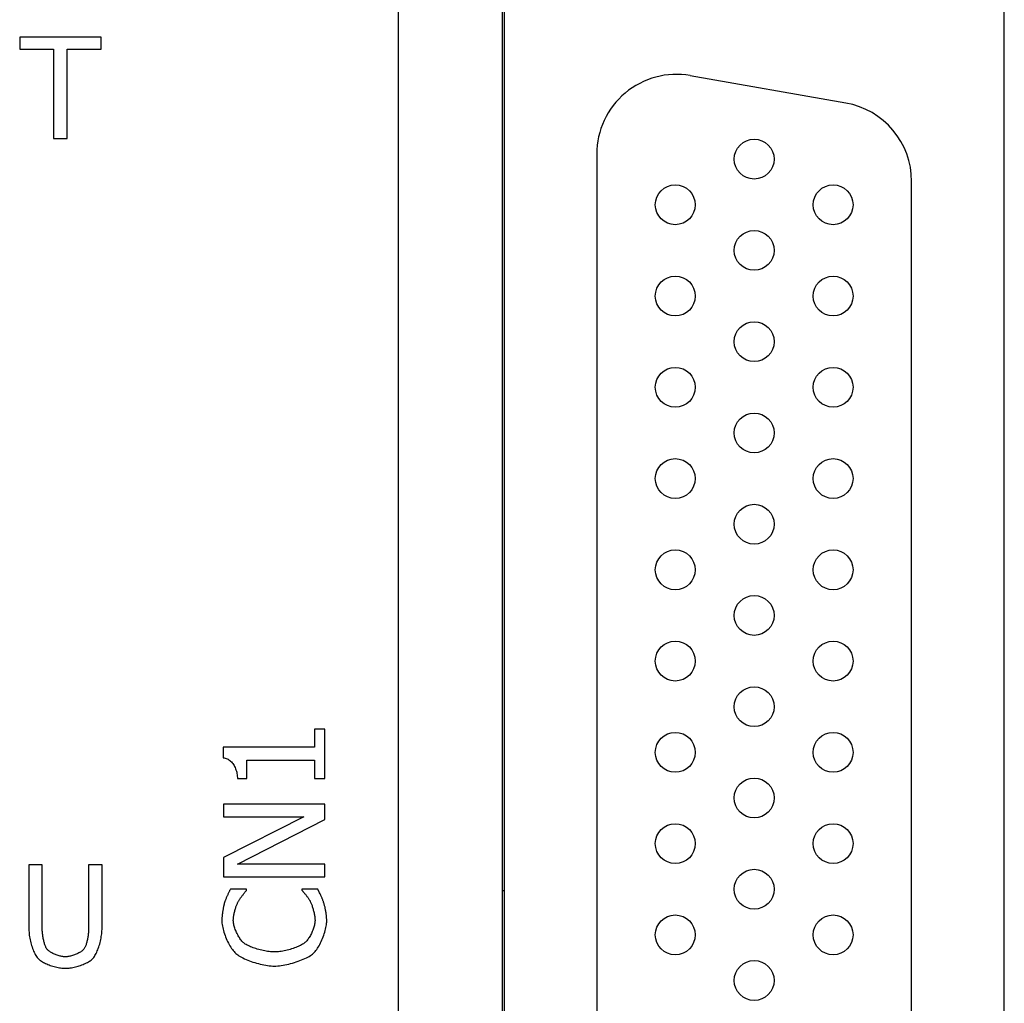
# Model space of a CAD drawing. Header units: millimetres. Extents: x 163 to 2699, y 224 to 730.
# Tile 135 of 168: x 2417 to 2441, y 423 to 448. Entities that reach past the tile are written whole.
import ezdxf

# ---------------------------------------------------------------- set-up
doc = ezdxf.new("R2010")
doc.units = ezdxf.units.MM
doc.layers.add('02___PRT_ALL_AXES', color=7, linetype='Continuous')

msp = doc.modelspace()

# ---------------------------------------------------------------- linework, layer by layer
at = {"color": 7, "linetype": 'Continuous'}
for p, q in [((2426.178, 400.503), (2426.178, 505.153)), ((2428.828, 453.484), (2428.828, 401.822)), ((2428.778, 453.173), (2428.778, 402.133)), ((2441.378, 402.133), (2441.378, 453.173)), ((2418.718, 447.353), (2416.676, 447.353)), ((2416.676, 447.353), (2416.676, 447.053)), ((2418.718, 447.053), (2418.718, 447.353)), ((2416.676, 447.053), (2417.528, 447.053)), ((2417.528, 447.053), (2417.528, 444.813)), ((2417.866, 447.053), (2418.718, 447.053)), ((2417.866, 444.813), (2417.866, 447.053)), ((2433.501, 446.389), (2437.401, 445.702)), ((2417.528, 444.813), (2417.866, 444.813)), ((2431.153, 444.42), (2431.153, 410.887)), ((2439.053, 411.575), (2439.053, 443.732)), ((2424.333, 429.987), (2424.074, 429.987)), ((2424.074, 429.987), (2424.074, 429.536)), ((2424.333, 428.748), (2424.333, 429.987)), ((2424.074, 429.536), (2421.785, 429.536)), ((2421.785, 429.536), (2421.785, 429.273)), ((2421.785, 429.273), (2421.81, 429.269)), ((2421.81, 429.269), (2421.835, 429.264)), ((2421.835, 429.264), (2421.859, 429.256)), ((2421.859, 429.256), (2421.883, 429.246)), ((2421.883, 429.246), (2421.905, 429.234)), ((2421.905, 429.234), (2421.927, 429.221)), ((2421.927, 429.221), (2421.948, 429.205)), ((2421.948, 429.205), (2421.968, 429.187)), ((2421.968, 429.187), (2421.987, 429.168)), ((2421.987, 429.168), (2422.006, 429.148)), ((2422.006, 429.148), (2422.023, 429.126)), ((2422.023, 429.126), (2422.039, 429.102)), ((2422.039, 429.102), (2422.054, 429.077)), ((2422.054, 429.077), (2422.068, 429.051)), ((2422.372, 429.209), (2424.074, 429.209)), ((2422.372, 428.748), (2422.372, 429.209)), ((2424.074, 429.209), (2424.074, 428.748)), ((2422.068, 429.051), (2422.081, 429.024)), ((2422.081, 429.024), (2422.093, 428.996)), ((2422.093, 428.996), (2422.103, 428.968)), ((2422.103, 428.968), (2422.113, 428.938)), ((2422.113, 428.938), (2422.12, 428.907)), ((2422.12, 428.907), (2422.127, 428.876)), ((2422.127, 428.876), (2422.132, 428.845)), ((2422.132, 428.845), (2422.136, 428.813)), ((2422.136, 428.813), (2422.138, 428.78)), ((2422.138, 428.78), (2422.139, 428.748)), ((2422.139, 428.748), (2422.372, 428.748)), ((2424.074, 428.748), (2424.333, 428.748)), ((2424.333, 428.106), (2421.793, 428.106)), ((2421.793, 428.106), (2421.793, 427.791)), ((2424.333, 427.727), (2424.333, 428.106)), ((2421.793, 427.791), (2423.804, 427.791)), ((2423.804, 427.791), (2421.793, 426.768)), ((2422.143, 426.603), (2424.333, 427.727)), ((2421.793, 426.768), (2421.793, 426.288)), ((2417.242, 426.583), (2416.905, 426.583)), ((2416.905, 426.583), (2416.905, 424.998)), ((2417.242, 424.998), (2417.242, 426.583)), ((2418.743, 426.583), (2418.405, 426.583)), ((2418.405, 426.583), (2418.405, 424.99)), ((2418.743, 424.998), (2418.743, 426.583)), ((2424.333, 426.603), (2422.143, 426.603)), ((2424.333, 426.288), (2424.333, 426.603)), ((2421.793, 426.288), (2424.333, 426.288)), ((2421.909, 425.866), (2421.902, 425.851)), ((2421.916, 425.882), (2421.909, 425.866)), ((2421.923, 425.896), (2421.916, 425.882)), ((2421.93, 425.911), (2421.923, 425.896)), ((2421.937, 425.925), (2421.93, 425.911)), ((2421.944, 425.938), (2421.937, 425.925)), ((2421.95, 425.95), (2421.944, 425.938)), ((2421.956, 425.962), (2421.95, 425.95)), ((2421.962, 425.973), (2421.956, 425.962)), ((2422.369, 425.973), (2421.962, 425.973)), ((2422.299, 425.863), (2422.309, 425.875)), ((2422.309, 425.875), (2422.318, 425.886)), ((2422.318, 425.886), (2422.327, 425.897)), ((2422.327, 425.897), (2422.335, 425.907)), ((2422.335, 425.907), (2422.343, 425.917)), ((2422.343, 425.917), (2422.351, 425.925)), ((2422.351, 425.925), (2422.358, 425.933)), ((2422.358, 425.933), (2422.364, 425.94)), ((2422.364, 425.94), (2422.369, 425.946)), ((2422.369, 425.946), (2422.369, 425.973)), ((2424.16, 425.973), (2423.757, 425.973)), ((2423.757, 425.973), (2423.757, 425.948)), ((2423.757, 425.948), (2423.762, 425.943)), ((2423.762, 425.943), (2423.768, 425.937)), ((2423.768, 425.937), (2423.775, 425.929)), ((2423.775, 425.929), (2423.782, 425.921)), ((2423.782, 425.921), (2423.789, 425.912)), ((2423.789, 425.912), (2423.798, 425.903)), ((2423.798, 425.903), (2423.806, 425.893)), ((2423.806, 425.893), (2423.815, 425.882)), ((2423.815, 425.882), (2423.824, 425.87)), ((2423.824, 425.87), (2423.834, 425.859)), ((2424.165, 425.962), (2424.16, 425.973)), ((2424.201, 425.886), (2424.165, 425.962)), ((2424.214, 425.857), (2424.201, 425.886)), ((2428.828, 425.933), (2428.778, 425.933)), ((2421.81, 425.623), (2421.806, 425.609)), ((2421.814, 425.636), (2421.81, 425.623)), ((2421.817, 425.646), (2421.814, 425.636)), ((2421.821, 425.658), (2421.817, 425.646)), ((2421.826, 425.67), (2421.821, 425.658)), ((2421.831, 425.683), (2421.826, 425.67)), ((2421.836, 425.697), (2421.831, 425.683)), ((2421.842, 425.711), (2421.836, 425.697)), ((2421.848, 425.726), (2421.842, 425.711)), ((2421.854, 425.741), (2421.848, 425.726)), ((2421.86, 425.756), (2421.854, 425.741)), ((2421.867, 425.772), (2421.86, 425.756)), ((2421.874, 425.788), (2421.867, 425.772)), ((2421.881, 425.804), (2421.874, 425.788)), ((2421.888, 425.82), (2421.881, 425.804)), ((2421.895, 425.835), (2421.888, 425.82)), ((2421.902, 425.851), (2421.895, 425.835)), ((2422.13, 425.602), (2422.137, 425.618)), ((2422.137, 425.618), (2422.144, 425.634)), ((2422.144, 425.634), (2422.151, 425.648)), ((2422.151, 425.648), (2422.157, 425.66)), ((2422.157, 425.66), (2422.165, 425.673)), ((2422.165, 425.673), (2422.172, 425.686)), ((2422.172, 425.686), (2422.181, 425.7)), ((2422.181, 425.7), (2422.19, 425.713)), ((2422.19, 425.713), (2422.199, 425.727)), ((2422.199, 425.727), (2422.208, 425.741)), ((2422.208, 425.741), (2422.218, 425.755)), ((2422.218, 425.755), (2422.228, 425.769)), ((2422.228, 425.769), (2422.238, 425.783)), ((2422.238, 425.783), (2422.248, 425.797)), ((2422.248, 425.797), (2422.259, 425.811)), ((2422.259, 425.811), (2422.269, 425.824)), ((2422.269, 425.824), (2422.279, 425.837)), ((2422.279, 425.837), (2422.289, 425.85)), ((2422.289, 425.85), (2422.299, 425.863)), ((2423.834, 425.859), (2423.843, 425.846)), ((2423.843, 425.846), (2423.853, 425.834)), ((2423.853, 425.834), (2423.863, 425.821)), ((2423.863, 425.821), (2423.873, 425.808)), ((2423.873, 425.808), (2423.883, 425.795)), ((2423.883, 425.795), (2423.893, 425.781)), ((2423.893, 425.781), (2423.902, 425.768)), ((2423.902, 425.768), (2423.912, 425.755)), ((2423.912, 425.755), (2423.921, 425.741)), ((2423.921, 425.741), (2423.93, 425.728)), ((2423.93, 425.728), (2423.938, 425.715)), ((2423.938, 425.715), (2423.946, 425.703)), ((2423.946, 425.703), (2423.954, 425.691)), ((2423.954, 425.691), (2423.961, 425.679)), ((2423.961, 425.679), (2423.967, 425.666)), ((2423.967, 425.666), (2423.974, 425.652)), ((2423.974, 425.652), (2423.981, 425.636)), ((2423.981, 425.636), (2423.988, 425.619)), ((2423.988, 425.619), (2423.996, 425.601)), ((2424.221, 425.842), (2424.214, 425.857)), ((2424.228, 425.827), (2424.221, 425.842)), ((2424.235, 425.812), (2424.228, 425.827)), ((2424.241, 425.797), (2424.235, 425.812)), ((2424.248, 425.782), (2424.241, 425.797)), ((2424.255, 425.766), (2424.248, 425.782)), ((2424.261, 425.751), (2424.255, 425.766)), ((2424.267, 425.736), (2424.261, 425.751)), ((2424.273, 425.721), (2424.267, 425.736)), ((2424.279, 425.706), (2424.273, 425.721)), ((2424.285, 425.691), (2424.279, 425.706)), ((2424.29, 425.677), (2424.285, 425.691)), ((2424.295, 425.663), (2424.29, 425.677)), ((2424.3, 425.649), (2424.295, 425.663)), ((2424.309, 425.621), (2424.3, 425.649)), ((2424.314, 425.606), (2424.309, 425.621)), ((2421.764, 425.382), (2421.761, 425.361)), ((2421.767, 425.404), (2421.764, 425.382)), ((2421.77, 425.425), (2421.767, 425.404)), ((2421.773, 425.446), (2421.77, 425.425)), ((2421.777, 425.466), (2421.773, 425.446)), ((2421.78, 425.486), (2421.777, 425.466)), ((2421.784, 425.506), (2421.78, 425.486)), ((2421.788, 425.525), (2421.784, 425.506)), ((2421.791, 425.544), (2421.788, 425.525)), ((2421.795, 425.562), (2421.791, 425.544)), ((2421.799, 425.579), (2421.795, 425.562)), ((2421.803, 425.594), (2421.799, 425.579)), ((2421.806, 425.609), (2421.803, 425.594)), ((2422.056, 425.354), (2422.06, 425.376)), ((2422.06, 425.376), (2422.065, 425.399)), ((2422.065, 425.399), (2422.071, 425.421)), ((2422.071, 425.421), (2422.077, 425.443)), ((2422.077, 425.443), (2422.083, 425.465)), ((2422.083, 425.465), (2422.089, 425.486)), ((2422.089, 425.486), (2422.095, 425.507)), ((2422.095, 425.507), (2422.102, 425.528)), ((2422.102, 425.528), (2422.109, 425.547)), ((2422.109, 425.547), (2422.116, 425.566)), ((2422.116, 425.566), (2422.123, 425.585)), ((2422.123, 425.585), (2422.13, 425.602)), ((2423.996, 425.601), (2424.003, 425.582)), ((2424.003, 425.582), (2424.01, 425.562)), ((2424.01, 425.562), (2424.017, 425.541)), ((2424.017, 425.541), (2424.024, 425.519)), ((2424.024, 425.519), (2424.031, 425.497)), ((2424.031, 425.497), (2424.037, 425.474)), ((2424.037, 425.474), (2424.043, 425.451)), ((2424.043, 425.451), (2424.049, 425.428)), ((2424.049, 425.428), (2424.055, 425.405)), ((2424.055, 425.405), (2424.06, 425.381)), ((2424.06, 425.381), (2424.065, 425.358)), ((2424.318, 425.59), (2424.314, 425.606)), ((2424.323, 425.574), (2424.318, 425.59)), ((2424.327, 425.557), (2424.323, 425.574)), ((2424.332, 425.539), (2424.327, 425.557)), ((2424.336, 425.521), (2424.332, 425.539)), ((2424.34, 425.503), (2424.336, 425.521)), ((2424.344, 425.484), (2424.34, 425.503)), ((2424.348, 425.464), (2424.344, 425.484)), ((2424.352, 425.445), (2424.348, 425.464)), ((2424.355, 425.425), (2424.352, 425.445)), ((2424.359, 425.404), (2424.355, 425.425)), ((2424.362, 425.384), (2424.359, 425.404)), ((2424.365, 425.364), (2424.362, 425.384)), ((2421.749, 425.241), (2421.748, 425.223)), ((2421.748, 425.223), (2421.748, 425.205)), ((2421.748, 425.205), (2421.748, 425.189)), ((2421.748, 425.189), (2421.749, 425.156)), ((2421.751, 425.26), (2421.749, 425.241)), ((2421.749, 425.156), (2421.751, 425.122)), ((2421.752, 425.279), (2421.751, 425.26)), ((2421.754, 425.299), (2421.752, 425.279)), ((2421.756, 425.32), (2421.754, 425.299)), ((2421.758, 425.34), (2421.756, 425.32)), ((2421.761, 425.361), (2421.758, 425.34)), ((2422.036, 425.206), (2422.037, 425.225)), ((2422.036, 425.187), (2422.036, 425.206)), ((2422.037, 425.166), (2422.036, 425.187)), ((2422.037, 425.225), (2422.039, 425.246)), ((2422.039, 425.144), (2422.037, 425.166)), ((2422.039, 425.246), (2422.041, 425.267)), ((2422.042, 425.121), (2422.039, 425.144)), ((2422.041, 425.267), (2422.044, 425.288)), ((2422.044, 425.288), (2422.047, 425.31)), ((2422.047, 425.31), (2422.051, 425.332)), ((2422.051, 425.332), (2422.056, 425.354)), ((2424.065, 425.358), (2424.07, 425.335)), ((2424.07, 425.335), (2424.074, 425.312)), ((2424.074, 425.312), (2424.078, 425.289)), ((2424.078, 425.289), (2424.081, 425.267)), ((2424.084, 425.144), (2424.08, 425.121)), ((2424.081, 425.267), (2424.083, 425.246)), ((2424.083, 425.246), (2424.085, 425.225)), ((2424.085, 425.166), (2424.084, 425.144)), ((2424.085, 425.225), (2424.086, 425.206)), ((2424.086, 425.187), (2424.085, 425.166)), ((2424.086, 425.206), (2424.086, 425.187)), ((2424.367, 425.343), (2424.365, 425.364)), ((2424.37, 425.323), (2424.367, 425.343)), ((2424.372, 425.302), (2424.37, 425.323)), ((2424.374, 425.282), (2424.372, 425.302)), ((2424.375, 425.261), (2424.374, 425.282)), ((2424.377, 425.241), (2424.375, 425.261)), ((2424.375, 425.118), (2424.378, 425.151)), ((2424.378, 425.222), (2424.377, 425.241)), ((2424.378, 425.202), (2424.378, 425.222)), ((2424.378, 425.183), (2424.378, 425.202)), ((2424.378, 425.151), (2424.378, 425.183)), ((2416.905, 424.998), (2416.905, 424.964)), ((2416.905, 424.964), (2416.907, 424.929)), ((2416.907, 424.929), (2416.91, 424.893)), ((2416.91, 424.893), (2416.914, 424.856)), ((2417.243, 424.976), (2417.242, 424.998)), ((2417.243, 424.953), (2417.243, 424.976)), ((2417.244, 424.93), (2417.243, 424.953)), ((2417.246, 424.906), (2417.244, 424.93)), ((2417.248, 424.882), (2417.246, 424.906)), ((2417.25, 424.857), (2417.248, 424.882)), ((2418.4, 424.877), (2418.397, 424.853)), ((2418.402, 424.9), (2418.4, 424.877)), ((2418.403, 424.923), (2418.402, 424.9)), ((2418.404, 424.946), (2418.403, 424.923)), ((2418.405, 424.969), (2418.404, 424.946)), ((2418.405, 424.99), (2418.405, 424.969)), ((2418.734, 424.858), (2418.738, 424.894)), ((2418.738, 424.894), (2418.741, 424.93)), ((2418.741, 424.93), (2418.743, 424.965)), ((2418.743, 424.965), (2418.743, 424.998)), ((2421.751, 425.122), (2421.756, 425.086)), ((2421.756, 425.086), (2421.762, 425.049)), ((2421.762, 425.049), (2421.769, 425.011)), ((2421.769, 425.011), (2421.778, 424.973)), ((2421.778, 424.973), (2421.789, 424.934)), ((2421.789, 424.934), (2421.801, 424.894)), ((2421.801, 424.894), (2421.813, 424.855)), ((2422.046, 425.096), (2422.042, 425.121)), ((2422.052, 425.071), (2422.046, 425.096)), ((2422.059, 425.046), (2422.052, 425.071)), ((2422.067, 425.02), (2422.059, 425.046)), ((2422.075, 424.993), (2422.067, 425.02)), ((2422.085, 424.966), (2422.075, 424.993)), ((2422.096, 424.94), (2422.085, 424.966)), ((2422.107, 424.913), (2422.096, 424.94)), ((2422.119, 424.886), (2422.107, 424.913)), ((2422.132, 424.859), (2422.119, 424.886)), ((2424.007, 424.89), (2423.994, 424.864)), ((2424.018, 424.916), (2424.007, 424.89)), ((2424.029, 424.943), (2424.018, 424.916)), ((2424.039, 424.969), (2424.029, 424.943)), ((2424.048, 424.996), (2424.039, 424.969)), ((2424.057, 425.022), (2424.048, 424.996)), ((2424.064, 425.048), (2424.057, 425.022)), ((2424.071, 425.073), (2424.064, 425.048)), ((2424.076, 425.098), (2424.071, 425.073)), ((2424.08, 425.121), (2424.076, 425.098)), ((2424.317, 424.856), (2424.329, 424.895)), ((2424.329, 424.895), (2424.34, 424.934)), ((2424.34, 424.934), (2424.35, 424.972)), ((2424.35, 424.972), (2424.358, 425.01)), ((2424.358, 425.01), (2424.365, 425.047)), ((2424.365, 425.047), (2424.371, 425.083)), ((2424.371, 425.083), (2424.375, 425.118)), ((2416.914, 424.856), (2416.918, 424.819)), ((2416.918, 424.819), (2416.924, 424.781)), ((2416.924, 424.781), (2416.931, 424.744)), ((2416.931, 424.744), (2416.938, 424.706)), ((2416.938, 424.706), (2416.946, 424.669)), ((2416.946, 424.669), (2416.956, 424.632)), ((2416.956, 424.632), (2416.965, 424.595)), ((2417.253, 424.833), (2417.25, 424.857)), ((2417.256, 424.808), (2417.253, 424.833)), ((2417.26, 424.784), (2417.256, 424.808)), ((2417.264, 424.76), (2417.26, 424.784)), ((2417.268, 424.736), (2417.264, 424.76)), ((2417.273, 424.712), (2417.268, 424.736)), ((2417.278, 424.689), (2417.273, 424.712)), ((2417.283, 424.666), (2417.278, 424.689)), ((2417.289, 424.644), (2417.283, 424.666)), ((2417.295, 424.622), (2417.289, 424.644)), ((2418.359, 424.643), (2418.353, 424.622)), ((2418.364, 424.665), (2418.359, 424.643)), ((2418.37, 424.687), (2418.364, 424.665)), ((2418.375, 424.71), (2418.37, 424.687)), ((2418.379, 424.734), (2418.375, 424.71)), ((2418.384, 424.757), (2418.379, 424.734)), ((2418.388, 424.781), (2418.384, 424.757)), ((2418.391, 424.805), (2418.388, 424.781)), ((2418.394, 424.829), (2418.391, 424.805)), ((2418.397, 424.853), (2418.394, 424.829)), ((2418.683, 424.597), (2418.693, 424.634)), ((2418.693, 424.634), (2418.702, 424.671)), ((2418.702, 424.671), (2418.71, 424.709)), ((2418.71, 424.709), (2418.718, 424.746)), ((2418.718, 424.746), (2418.724, 424.784)), ((2418.724, 424.784), (2418.73, 424.821)), ((2418.73, 424.821), (2418.734, 424.858)), ((2421.813, 424.855), (2421.828, 424.815)), ((2421.828, 424.815), (2421.843, 424.776)), ((2421.843, 424.776), (2421.859, 424.737)), ((2421.859, 424.737), (2421.876, 424.698)), ((2421.876, 424.698), (2421.893, 424.661)), ((2421.893, 424.661), (2421.912, 424.624)), ((2422.145, 424.833), (2422.132, 424.859)), ((2422.159, 424.808), (2422.145, 424.833)), ((2422.173, 424.783), (2422.159, 424.808)), ((2422.188, 424.759), (2422.173, 424.783)), ((2422.203, 424.736), (2422.188, 424.759)), ((2422.218, 424.714), (2422.203, 424.736)), ((2422.234, 424.693), (2422.218, 424.714)), ((2422.25, 424.674), (2422.234, 424.693)), ((2422.265, 424.656), (2422.25, 424.674)), ((2422.281, 424.64), (2422.265, 424.656)), ((2422.297, 424.625), (2422.281, 424.64)), ((2423.833, 424.633), (2423.815, 424.619)), ((2423.849, 424.647), (2423.833, 424.633)), ((2423.864, 424.664), (2423.849, 424.647)), ((2423.88, 424.681), (2423.864, 424.664)), ((2423.895, 424.7), (2423.88, 424.681)), ((2423.91, 424.721), (2423.895, 424.7)), ((2423.925, 424.742), (2423.91, 424.721)), ((2423.94, 424.765), (2423.925, 424.742)), ((2423.954, 424.789), (2423.94, 424.765)), ((2423.968, 424.813), (2423.954, 424.789)), ((2423.982, 424.838), (2423.968, 424.813)), ((2423.994, 424.864), (2423.982, 424.838)), ((2424.224, 424.626), (2424.241, 424.663)), ((2424.241, 424.663), (2424.258, 424.7)), ((2424.258, 424.7), (2424.274, 424.739)), ((2424.274, 424.739), (2424.289, 424.777)), ((2424.289, 424.777), (2424.304, 424.817)), ((2424.304, 424.817), (2424.317, 424.856)), ((2416.965, 424.595), (2416.976, 424.559)), ((2416.976, 424.559), (2416.987, 424.524)), ((2416.987, 424.524), (2416.999, 424.489)), ((2416.999, 424.489), (2417.012, 424.456)), ((2417.012, 424.456), (2417.025, 424.423)), ((2417.025, 424.423), (2417.039, 424.392)), ((2417.039, 424.392), (2417.053, 424.363)), ((2417.301, 424.602), (2417.295, 424.622)), ((2417.308, 424.582), (2417.301, 424.602)), ((2417.314, 424.563), (2417.308, 424.582)), ((2417.321, 424.545), (2417.314, 424.563)), ((2417.328, 424.528), (2417.321, 424.545)), ((2417.336, 424.513), (2417.328, 424.528)), ((2417.344, 424.499), (2417.336, 424.513)), ((2417.351, 424.486), (2417.344, 424.499)), ((2417.361, 424.473), (2417.351, 424.486)), ((2417.372, 424.46), (2417.361, 424.473)), ((2417.384, 424.447), (2417.372, 424.46)), ((2417.398, 424.435), (2417.384, 424.447)), ((2417.414, 424.422), (2417.398, 424.435)), ((2417.43, 424.41), (2417.414, 424.422)), ((2417.448, 424.398), (2417.43, 424.41)), ((2417.466, 424.386), (2417.448, 424.398)), ((2417.486, 424.375), (2417.466, 424.386)), ((2418.179, 424.386), (2418.158, 424.375)), ((2418.198, 424.398), (2418.179, 424.386)), ((2418.216, 424.41), (2418.198, 424.398)), ((2418.233, 424.422), (2418.216, 424.41)), ((2418.249, 424.435), (2418.233, 424.422)), ((2418.263, 424.447), (2418.249, 424.435)), ((2418.276, 424.46), (2418.263, 424.447)), ((2418.287, 424.473), (2418.276, 424.46)), ((2418.296, 424.486), (2418.287, 424.473)), ((2418.304, 424.499), (2418.296, 424.486)), ((2418.312, 424.513), (2418.304, 424.499)), ((2418.319, 424.528), (2418.312, 424.513)), ((2418.326, 424.545), (2418.319, 424.528)), ((2418.333, 424.563), (2418.326, 424.545)), ((2418.34, 424.581), (2418.333, 424.563)), ((2418.347, 424.601), (2418.34, 424.581)), ((2418.353, 424.622), (2418.347, 424.601)), ((2418.595, 424.363), (2418.61, 424.393)), ((2418.61, 424.393), (2418.623, 424.424)), ((2418.623, 424.424), (2418.637, 424.456)), ((2418.637, 424.456), (2418.649, 424.49)), ((2418.649, 424.49), (2418.661, 424.525)), ((2418.661, 424.525), (2418.672, 424.561)), ((2418.672, 424.561), (2418.683, 424.597)), ((2421.912, 424.624), (2421.931, 424.588)), ((2421.931, 424.588), (2421.951, 424.554)), ((2421.951, 424.554), (2421.971, 424.521)), ((2421.971, 424.521), (2421.992, 424.489)), ((2421.992, 424.489), (2422.013, 424.46)), ((2422.013, 424.46), (2422.034, 424.432)), ((2422.034, 424.432), (2422.055, 424.407)), ((2422.055, 424.407), (2422.076, 424.384)), ((2422.076, 424.384), (2422.098, 424.364)), ((2422.315, 424.612), (2422.297, 424.625)), ((2422.335, 424.598), (2422.315, 424.612)), ((2422.358, 424.585), (2422.335, 424.598)), ((2422.382, 424.571), (2422.358, 424.585)), ((2422.409, 424.558), (2422.382, 424.571)), ((2422.438, 424.544), (2422.409, 424.558)), ((2422.468, 424.531), (2422.438, 424.544)), ((2422.5, 424.519), (2422.468, 424.531)), ((2422.533, 424.506), (2422.5, 424.519)), ((2422.567, 424.494), (2422.533, 424.506)), ((2422.602, 424.483), (2422.567, 424.494)), ((2422.638, 424.472), (2422.602, 424.483)), ((2422.675, 424.461), (2422.638, 424.472)), ((2422.712, 424.451), (2422.675, 424.461)), ((2422.749, 424.442), (2422.712, 424.451)), ((2422.786, 424.433), (2422.749, 424.442)), ((2422.823, 424.426), (2422.786, 424.433)), ((2422.86, 424.419), (2422.823, 424.426)), ((2422.897, 424.413), (2422.86, 424.419)), ((2422.932, 424.408), (2422.897, 424.413)), ((2422.967, 424.404), (2422.932, 424.408)), ((2423.001, 424.401), (2422.967, 424.404)), ((2423.034, 424.399), (2423.001, 424.401)), ((2423.065, 424.399), (2423.034, 424.399)), ((2423.098, 424.399), (2423.065, 424.399)), ((2423.133, 424.401), (2423.098, 424.399)), ((2423.168, 424.404), (2423.133, 424.401)), ((2423.204, 424.408), (2423.168, 424.404)), ((2423.24, 424.414), (2423.204, 424.408)), ((2423.277, 424.42), (2423.24, 424.414)), ((2423.314, 424.427), (2423.277, 424.42)), ((2423.352, 424.435), (2423.314, 424.427)), ((2423.389, 424.444), (2423.352, 424.435)), ((2423.426, 424.454), (2423.389, 424.444)), ((2423.462, 424.464), (2423.426, 424.454)), ((2423.498, 424.475), (2423.462, 424.464)), ((2423.534, 424.486), (2423.498, 424.475)), ((2423.568, 424.499), (2423.534, 424.486)), ((2423.602, 424.511), (2423.568, 424.499)), ((2423.634, 424.524), (2423.602, 424.511)), ((2423.665, 424.537), (2423.634, 424.524)), ((2423.695, 424.551), (2423.665, 424.537)), ((2423.723, 424.564), (2423.695, 424.551)), ((2423.749, 424.578), (2423.723, 424.564)), ((2423.773, 424.592), (2423.749, 424.578)), ((2423.796, 424.606), (2423.773, 424.592)), ((2423.815, 424.619), (2423.796, 424.606)), ((2424.045, 424.366), (2424.066, 424.386)), ((2424.066, 424.386), (2424.087, 424.409)), ((2424.087, 424.409), (2424.107, 424.434)), ((2424.107, 424.434), (2424.128, 424.462)), ((2424.128, 424.462), (2424.148, 424.491)), ((2424.148, 424.491), (2424.167, 424.523)), ((2424.167, 424.523), (2424.187, 424.556)), ((2424.187, 424.556), (2424.205, 424.59)), ((2424.205, 424.59), (2424.224, 424.626)), ((2417.053, 424.363), (2417.068, 424.335)), ((2417.068, 424.335), (2417.083, 424.309)), ((2417.083, 424.309), (2417.099, 424.284)), ((2417.099, 424.284), (2417.115, 424.262)), ((2417.115, 424.262), (2417.131, 424.242)), ((2417.131, 424.242), (2417.148, 424.224)), ((2417.148, 424.224), (2417.163, 424.21)), ((2417.163, 424.21), (2417.181, 424.195)), ((2417.181, 424.195), (2417.201, 424.181)), ((2417.201, 424.181), (2417.223, 424.166)), ((2417.223, 424.166), (2417.246, 424.152)), ((2417.246, 424.152), (2417.271, 424.138)), ((2417.271, 424.138), (2417.297, 424.125)), ((2417.506, 424.364), (2417.486, 424.375)), ((2417.528, 424.353), (2417.506, 424.364)), ((2417.549, 424.343), (2417.528, 424.353)), ((2417.572, 424.334), (2417.549, 424.343)), ((2417.594, 424.325), (2417.572, 424.334)), ((2417.617, 424.317), (2417.594, 424.325)), ((2417.641, 424.309), (2417.617, 424.317)), ((2417.664, 424.302), (2417.641, 424.309)), ((2417.688, 424.296), (2417.664, 424.302)), ((2417.711, 424.291), (2417.688, 424.296)), ((2417.734, 424.286), (2417.711, 424.291)), ((2417.757, 424.283), (2417.734, 424.286)), ((2417.779, 424.28), (2417.757, 424.283)), ((2417.801, 424.278), (2417.779, 424.28)), ((2417.823, 424.278), (2417.801, 424.278)), ((2417.843, 424.278), (2417.823, 424.278)), ((2417.864, 424.28), (2417.843, 424.278)), ((2417.886, 424.283), (2417.864, 424.28)), ((2417.908, 424.286), (2417.886, 424.283)), ((2417.931, 424.291), (2417.908, 424.286)), ((2417.954, 424.296), (2417.931, 424.291)), ((2417.977, 424.302), (2417.954, 424.296)), ((2418.001, 424.309), (2417.977, 424.302)), ((2418.024, 424.317), (2418.001, 424.309)), ((2418.048, 424.325), (2418.024, 424.317)), ((2418.071, 424.334), (2418.048, 424.325)), ((2418.094, 424.343), (2418.071, 424.334)), ((2418.116, 424.353), (2418.094, 424.343)), ((2418.137, 424.364), (2418.116, 424.353)), ((2418.158, 424.375), (2418.137, 424.364)), ((2418.35, 424.124), (2418.376, 424.137)), ((2418.376, 424.137), (2418.401, 424.151)), ((2418.401, 424.151), (2418.424, 424.166)), ((2418.424, 424.166), (2418.446, 424.18)), ((2418.446, 424.18), (2418.466, 424.195)), ((2418.466, 424.195), (2418.484, 424.21)), ((2418.484, 424.21), (2418.5, 424.224)), ((2418.5, 424.224), (2418.517, 424.242)), ((2418.517, 424.242), (2418.533, 424.262)), ((2418.533, 424.262), (2418.549, 424.284)), ((2418.549, 424.284), (2418.565, 424.308)), ((2418.565, 424.308), (2418.58, 424.335)), ((2418.58, 424.335), (2418.595, 424.363)), ((2422.098, 424.364), (2422.121, 424.344)), ((2422.121, 424.344), (2422.147, 424.325)), ((2422.147, 424.325), (2422.176, 424.306)), ((2422.176, 424.306), (2422.208, 424.286)), ((2422.208, 424.286), (2422.242, 424.268)), ((2422.242, 424.268), (2422.278, 424.249)), ((2422.278, 424.249), (2422.316, 424.231)), ((2422.316, 424.231), (2422.355, 424.213)), ((2422.355, 424.213), (2422.397, 424.195)), ((2422.397, 424.195), (2422.439, 424.179)), ((2422.439, 424.179), (2422.483, 424.163)), ((2422.483, 424.163), (2422.527, 424.147)), ((2422.527, 424.147), (2422.573, 424.133)), ((2423.567, 424.134), (2423.614, 424.149)), ((2423.614, 424.149), (2423.659, 424.165)), ((2423.659, 424.165), (2423.704, 424.181)), ((2423.704, 424.181), (2423.747, 424.198)), ((2423.747, 424.198), (2423.789, 424.215)), ((2423.789, 424.215), (2423.829, 424.233)), ((2423.829, 424.233), (2423.868, 424.252)), ((2423.868, 424.252), (2423.904, 424.27)), ((2423.904, 424.27), (2423.937, 424.289)), ((2423.937, 424.289), (2423.969, 424.308)), ((2423.969, 424.308), (2423.997, 424.327)), ((2423.997, 424.327), (2424.023, 424.347)), ((2424.023, 424.347), (2424.045, 424.366)), ((2417.297, 424.125), (2417.325, 424.112)), ((2417.325, 424.112), (2417.354, 424.099)), ((2417.354, 424.099), (2417.383, 424.086)), ((2417.383, 424.086), (2417.414, 424.074)), ((2417.414, 424.074), (2417.445, 424.063)), ((2417.445, 424.063), (2417.477, 424.052)), ((2417.477, 424.052), (2417.509, 424.042)), ((2417.509, 424.042), (2417.542, 424.033)), ((2417.542, 424.033), (2417.574, 424.025)), ((2417.574, 424.025), (2417.607, 424.017)), ((2417.607, 424.017), (2417.639, 424.01)), ((2417.639, 424.01), (2417.671, 424.004)), ((2417.671, 424.004), (2417.703, 423.999)), ((2417.703, 423.999), (2417.734, 423.995)), ((2417.734, 423.995), (2417.765, 423.992)), ((2417.765, 423.992), (2417.794, 423.99)), ((2417.794, 423.99), (2417.823, 423.99)), ((2417.823, 423.99), (2417.853, 423.99)), ((2417.853, 423.99), (2417.883, 423.992)), ((2417.883, 423.992), (2417.914, 423.995)), ((2417.914, 423.995), (2417.946, 423.999)), ((2417.946, 423.999), (2417.978, 424.004)), ((2417.978, 424.004), (2418.011, 424.01)), ((2418.011, 424.01), (2418.043, 424.017)), ((2418.043, 424.017), (2418.076, 424.024)), ((2418.076, 424.024), (2418.108, 424.033)), ((2418.108, 424.033), (2418.14, 424.042)), ((2418.14, 424.042), (2418.172, 424.052)), ((2418.172, 424.052), (2418.204, 424.062)), ((2418.204, 424.062), (2418.235, 424.074)), ((2418.235, 424.074), (2418.265, 424.085)), ((2418.265, 424.085), (2418.294, 424.098)), ((2418.294, 424.098), (2418.323, 424.111)), ((2418.323, 424.111), (2418.35, 424.124)), ((2422.573, 424.133), (2422.619, 424.119)), ((2422.619, 424.119), (2422.665, 424.106)), ((2422.665, 424.106), (2422.711, 424.094)), ((2422.711, 424.094), (2422.758, 424.084)), ((2422.758, 424.084), (2422.804, 424.074)), ((2422.804, 424.074), (2422.85, 424.066)), ((2422.85, 424.066), (2422.895, 424.059)), ((2422.895, 424.059), (2422.939, 424.054)), ((2422.939, 424.054), (2422.982, 424.05)), ((2422.982, 424.05), (2423.025, 424.047)), ((2423.025, 424.047), (2423.065, 424.047)), ((2423.065, 424.047), (2423.106, 424.047)), ((2423.106, 424.047), (2423.149, 424.05)), ((2423.149, 424.05), (2423.193, 424.054)), ((2423.193, 424.054), (2423.238, 424.06)), ((2423.238, 424.06), (2423.284, 424.067)), ((2423.284, 424.067), (2423.331, 424.075)), ((2423.331, 424.075), (2423.378, 424.085)), ((2423.378, 424.085), (2423.425, 424.095)), ((2423.425, 424.095), (2423.473, 424.107)), ((2423.473, 424.107), (2423.52, 424.12)), ((2423.52, 424.12), (2423.567, 424.134))]:
    msp.add_line(p, q, dxfattribs=at)
for centre, start, end in [((2433.153, 444.42), 80, 180), ((2437.053, 443.732), 0, 80)]:
    msp.add_arc(centre, 2, start, end, dxfattribs=at)
at = {"layer": '02___PRT_ALL_AXES', "color": 7, "linetype": 'Continuous'}
for centre in [(2435.103, 444.293), (2433.123, 443.148), (2437.083, 443.148), (2435.103, 442.003), (2433.123, 440.858), (2437.083, 440.858), (2435.103, 439.713), (2433.123, 438.568), (2437.083, 438.568), (2435.103, 437.423), (2433.123, 436.278), (2437.083, 436.278), (2435.103, 435.133), (2433.123, 433.988), (2437.083, 433.988), (2435.103, 432.843), (2433.123, 431.698), (2437.083, 431.698), (2435.103, 430.553), (2433.123, 429.408), (2437.083, 429.408), (2435.103, 428.263), (2433.123, 427.118), (2437.083, 427.118), (2435.103, 425.973), (2433.123, 424.828), (2437.083, 424.828), (2435.103, 423.683)]:
    msp.add_circle(centre, 0.5, dxfattribs=at)

doc.saveas('drawing.dxf')
